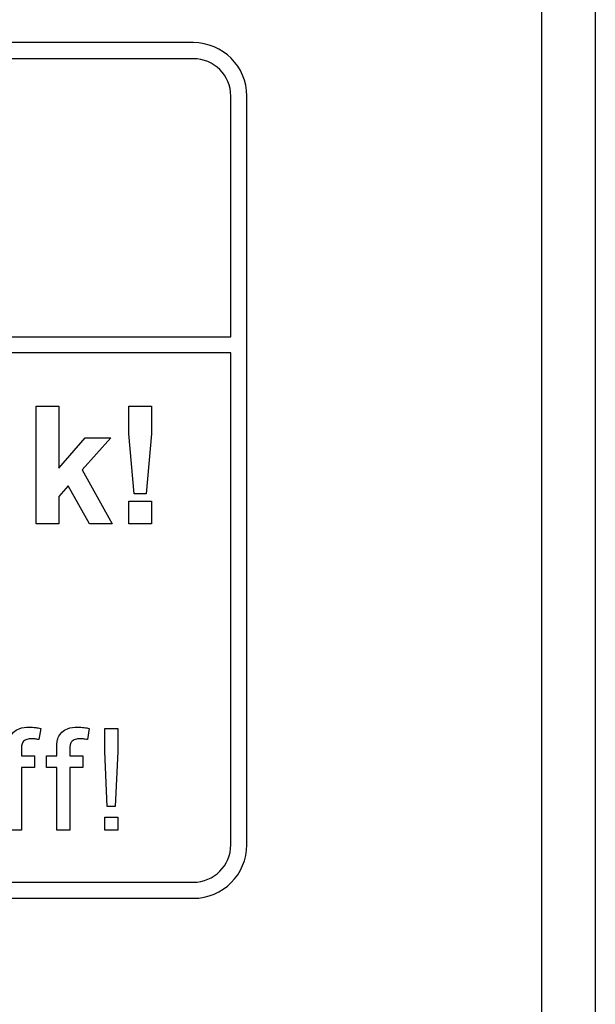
# Model space of a CAD drawing. Header units: millimetres. Extents: x 5 to 418, y 2 to 292.
# Tile 22 of 48: x 102.45 to 106.04, y 202.66 to 208.8. Entities that reach past the tile are written whole.
import ezdxf

# ---------------------------------------------------------------- set-up
doc = ezdxf.new("R2010")
doc.units = ezdxf.units.MM
doc.layers.add('SLD-0', color=7, linetype='Continuous')
doc.styles.add('SLDTEXTSTYLE0', font='TXT', dxfattribs={"width": 0.605})
doc.dimstyles.new('SLDDIMSTYLE0', dxfattribs={"dimtxt": 3.5, "dimasz": 3.302, "dimexe": 0, "dimexo": 0.0625, "dimgap": 0.875, "dimtad": 1, "dimlfac": 3, "dimrnd": 1e-09, "dimzin": 12, "dimdsep": 46, "dimtxsty": 'SLDTEXTSTYLE0', "dimsah": 1, "dimcen": 0.09, "dimadec": 0, "dimazin": 3, "dimtfac": 1, "dimtofl": 0, "dimtmove": 0, "dimatfit": 3, "dimfxl": 1, "dimfrac": 2, "dimtolj": 1, "dimtzin": 12, "dimarcsym": 0})

# ---------------------------------------------------------------- blocks, each defined once
blk = doc.blocks.new('_D')
at = {"layer": 'SLD-0'}
for p, q in [((58.038, 202.4881), (58.038, 259.5881)), ((132.3713, 202.4881), (132.3713, 259.5881)), ((58.038, 258.5881), (132.3713, 258.5881))]:
    blk.add_line(p, q, dxfattribs=at)
for points in [[(58.038, 258.5881), (61.34, 258.0801), (61.34, 259.0961)], [(132.3713, 258.5881), (129.0693, 259.0961), (129.0693, 258.0801)]]:
    blk.add_solid(points, dxfattribs=at)
at = {"layer": 'SLD-0', "insert": (91.1942, 263.0999), "char_height": 3.5, "attachment_point": 1, "style": 'SLDTEXTSTYLE0'}
blk.add_mtext('223', dxfattribs=at)

msp = doc.modelspace()

# ---------------------------------------------------------------- linework, layer by layer
at = {"color": 7, "linetype": 'Continuous', "lineweight": 25}
for p, q in [((105.7104, 197.0987), (105.7104, 224.9881)), ((106.0437, 224.9881), (106.0437, 197.0987)), ((103.538, 208.6548), (86.8713, 208.6548)), ((103.538, 208.5548), (91.138, 208.5548)), ((103.7713, 206.8217), (103.7713, 208.3215)), ((103.8713, 203.6548), (103.8713, 208.3215)), ((91.138, 206.8217), (103.7713, 206.8217)), ((103.7713, 206.7217), (91.138, 206.7217)), ((103.7713, 203.6548), (103.7713, 206.7217)), ((102.5568, 206.3881), (102.6978, 206.3881)), ((102.5568, 205.6548), (102.5568, 206.3881)), ((102.6978, 206.3881), (102.6978, 206.0019)), ((103.1354, 206.3881), (103.2764, 206.3881)), ((103.1354, 206.2157), (103.1354, 206.3881)), ((103.2764, 206.3881), (103.2764, 206.2157)), ((103.1693, 205.8428), (103.1354, 206.2157)), ((103.2764, 206.2157), (103.2431, 205.8428)), ((102.6978, 206.0019), (102.8623, 206.1907)), ((103.0221, 206.1907), (102.8451, 205.992)), ((102.8623, 206.1907), (103.0221, 206.1907)), ((102.8451, 205.992), (103.0316, 205.6548)), ((102.756, 205.8918), (102.6978, 205.8264)), ((102.8905, 205.6548), (102.756, 205.8918)), ((103.2431, 205.8428), (103.1693, 205.8428)), ((102.6978, 205.8264), (102.6978, 205.6548)), ((103.1354, 205.7958), (103.2764, 205.7958)), ((103.1354, 205.6548), (103.1354, 205.7958)), ((103.2764, 205.7958), (103.2764, 205.6548)), ((102.6978, 205.6548), (102.5568, 205.6548)), ((103.0316, 205.6548), (102.8905, 205.6548)), ((103.2764, 205.6548), (103.1354, 205.6548)), ((102.5859, 204.3806), (102.5743, 204.3114)), ((102.8879, 204.3806), (102.8764, 204.3114)), ((102.9845, 204.2368), (102.9845, 204.3805)), ((102.9845, 204.3805), (103.0657, 204.3805)), ((103.0657, 204.3805), (103.0657, 204.2368)), ((102.4647, 204.2491), (102.4647, 204.2099)), ((102.6856, 204.2099), (102.6856, 204.257)), ((102.7668, 204.2491), (102.7668, 204.2099)), ((103.0007, 203.8933), (102.9845, 204.2368)), ((103.0657, 204.2368), (103.0494, 203.8933)), ((102.4647, 204.2099), (102.5459, 204.2099)), ((102.5459, 204.2099), (102.5459, 204.1369)), ((102.6206, 204.1369), (102.6206, 204.2099)), ((102.6206, 204.2099), (102.6856, 204.2099)), ((102.7668, 204.2099), (102.848, 204.2099)), ((102.848, 204.2099), (102.848, 204.1369)), ((102.5459, 204.1369), (102.4647, 204.1369)), ((102.4647, 204.1369), (102.4647, 203.7471)), ((102.6856, 204.1369), (102.6206, 204.1369)), ((102.6856, 203.7471), (102.6856, 204.1369)), ((102.848, 204.1369), (102.7668, 204.1369)), ((102.7668, 204.1369), (102.7668, 203.7471)), ((103.0494, 203.8933), (103.0007, 203.8933)), ((102.9845, 203.7471), (102.9845, 203.8283)), ((102.9845, 203.8283), (103.0657, 203.8283)), ((103.0657, 203.8283), (103.0657, 203.7471)), ((102.4647, 203.7471), (102.3835, 203.7471)), ((102.7668, 203.7471), (102.6856, 203.7471)), ((103.0657, 203.7471), (102.9845, 203.7471)), ((91.138, 203.4215), (103.538, 203.4215)), ((86.8713, 203.3215), (103.538, 203.3215))]:
    msp.add_line(p, q, dxfattribs=at)
for centre, radius, start, end in [((103.538, 208.3215), 0.3333, 0, 90), ((103.538, 208.3215), 0.2333, 0, 90), ((103.538, 203.6548), 0.2333, 270, 0), ((103.538, 203.6548), 0.3333, 270, 0)]:
    msp.add_arc(centre, radius, start, end, dxfattribs=at)
for points, knots in [([(102.3922, 204.3232), (102.3991, 204.3352), (102.4129, 204.3592), (102.4567, 204.3854), (102.4922, 204.3874), (102.5139, 204.3886)], [0, 0, 0, 0, 0.279458, 0.559661, 1, 1, 1, 1]), ([(102.5139, 204.3886), (102.5275, 204.388), (102.5517, 204.387), (102.5754, 204.3826), (102.5859, 204.3806)], [0, 0, 0, 0, 0.559945, 1, 1, 1, 1]), ([(102.6942, 204.3232), (102.7011, 204.3352), (102.7149, 204.3592), (102.7587, 204.3854), (102.7943, 204.3874), (102.816, 204.3886)], [0, 0, 0, 0, 0.2794581, 0.5596612, 1, 1, 1, 1]), ([(102.816, 204.3886), (102.8295, 204.388), (102.8537, 204.387), (102.8775, 204.3826), (102.8879, 204.3806)], [0, 0, 0, 0, 0.559945, 1, 1, 1, 1]), ([(102.5289, 204.3155), (102.5188, 204.3152), (102.4988, 204.3147), (102.4724, 204.2989), (102.4656, 204.2728), (102.465, 204.257), (102.4647, 204.2491)], [0, 0, 0, 0, 0.281469, 0.557719, 0.778516, 1, 1, 1, 1]), ([(102.5743, 204.3114), (102.5659, 204.3127), (102.5508, 204.315), (102.5356, 204.3153), (102.5289, 204.3155)], [0, 0, 0, 0, 0.559924, 1, 1, 1, 1]), ([(102.6856, 204.257), (102.6856, 204.2696), (102.6857, 204.2921), (102.6916, 204.3137), (102.6942, 204.3232)], [0, 0, 0, 0, 0.56037, 1, 1, 1, 1]), ([(102.831, 204.3155), (102.8209, 204.3152), (102.8008, 204.3147), (102.7744, 204.2989), (102.7676, 204.2728), (102.7671, 204.257), (102.7668, 204.2491)], [0, 0, 0, 0, 0.281469, 0.557719, 0.778516, 1, 1, 1, 1]), ([(102.8764, 204.3114), (102.868, 204.3127), (102.8529, 204.315), (102.8377, 204.3153), (102.831, 204.3155)], [0, 0, 0, 0, 0.559924, 1, 1, 1, 1])]:
    msp.add_open_spline(points, degree=3, knots=knots, dxfattribs=at)

# ---------------------------------------------------------------- dimensions: what is measured, and where the dimension line sits
at = {"layer": 'SLD-0'}
dim = msp.add_linear_dim(base=(132.3713, 258.5881), p1=(58.038, 202.4881), p2=(132.3713, 202.4881), dimstyle='SLDDIMSTYLE0', dxfattribs=at)
dim.commit()
dim.dimension.update_dxf_attribs({"geometry": '_D', "text_midpoint": (95.2046, 258.5881), "dimtype": 160})

doc.saveas('drawing.dxf')
